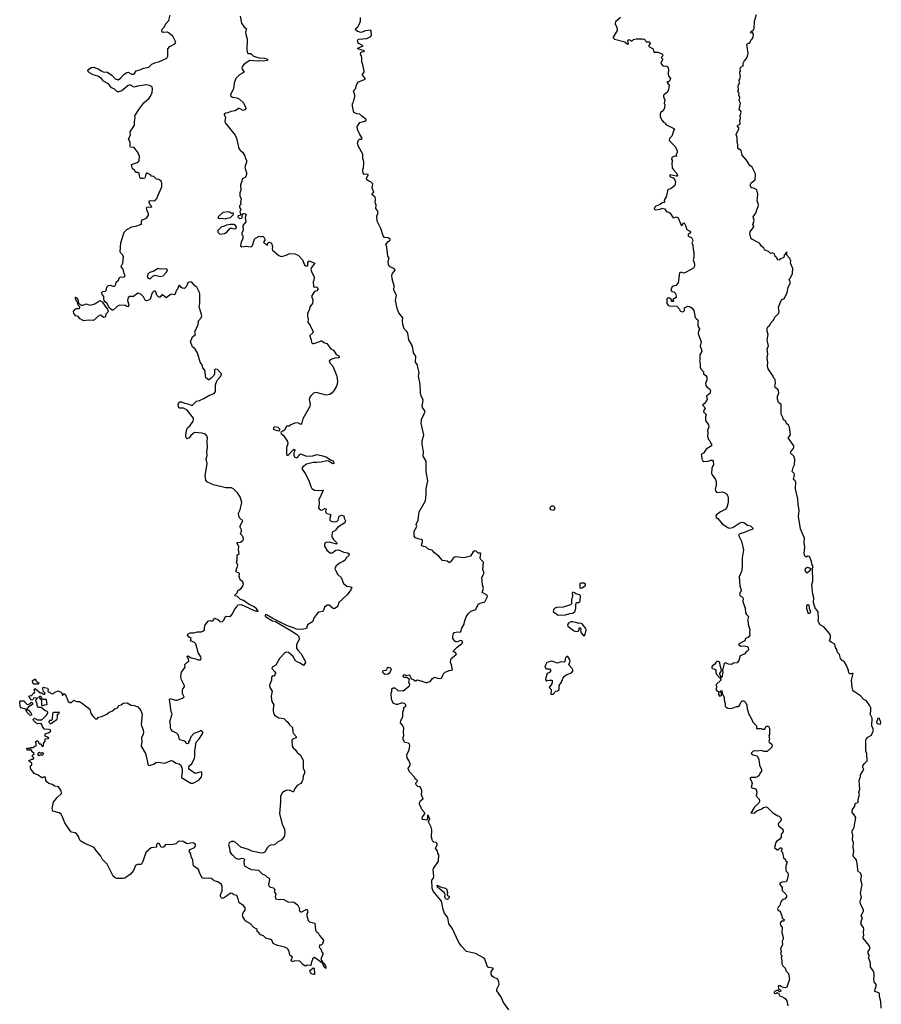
# Model space of a CAD drawing. Extents: x 2535812 to 2752880, y 540738 to 728399.
# Tile 3 of 213: x 2631882 to 2643726, y 555458 to 568995. Entities that reach past the tile are written whole.
import ezdxf

# ---------------------------------------------------------------- set-up
doc = ezdxf.new("R2010")
doc.units = 0

msp = doc.modelspace()

# ---------------------------------------------------------------- linework, layer by layer
at = {"layer": '0CON20XD'}
for points in [[(2633779, 566571), (2633835, 566695), (2633834, 566745), (2633825, 566776), (2633795, 566798), (2633762, 566802), (2633727, 566837), (2633695, 566843), (2633681, 566861), (2633635, 566884), (2633625, 566884), (2633615, 566872), (2633602, 566815), (2633585, 566810), (2633545, 566813), (2633534, 566825), (2633525, 566879), (2633505, 566892), (2633476, 566896), (2633458, 566925), (2633434, 566944), (2633420, 567005), (2633498, 567032), (2633520, 567050), (2633526, 567065), (2633529, 567115), (2633509, 567165), (2633455, 567238), (2633405, 567244), (2633400, 567250), (2633399, 567305), (2633376, 567355), (2633403, 567405), (2633401, 567455), (2633460, 567545), (2633458, 567595), (2633467, 567645), (2633466, 567675), (2633521, 567759), (2633590, 567850), (2633660, 567915), (2633679, 567941), (2633703, 567995), (2633709, 568045), (2633701, 568071), (2633665, 568092), (2633625, 568100), (2633499, 568081), (2633455, 568068), (2633395, 568099), (2633375, 568089), (2633285, 568017), (2633245, 568001), (2633225, 568004), (2633182, 568042), (2633145, 568060), (2633101, 568111), (2633035, 568151), (2633008, 568188), (2632958, 568218), (2632890, 568235), (2632827, 568275), (2632818, 568295), (2632834, 568316), (2632870, 568335), (2632895, 568340), (2632968, 568315), (2633001, 568291), (2633029, 568279), (2633087, 568273), (2633154, 568225), (2633193, 568183), (2633235, 568170), (2633269, 568191), (2633316, 568245), (2633355, 568269), (2633375, 568271), (2633424, 568246), (2633445, 568246), (2633460, 568255), (2633485, 568290), (2633545, 568308), (2633585, 568327), (2633655, 568344), (2633699, 568381), (2633738, 568402), (2633805, 568420), (2633905, 568464), (2633918, 568495), (2633920, 568595), (2633946, 568624), (2634016, 568664), (2634026, 568685), (2633986, 568766), (2633928, 568815), (2633913, 568823), (2633855, 568820), (2633842, 568825), (2633837, 568835), (2633838, 568862), (2633873, 568895), (2633884, 568935), (2633932, 568985), (2633948, 569055)], [(2634912, 569042), (2634930, 568945), (2634965, 568899), (2634998, 568868), (2634987, 568825), (2634989, 568795), (2635011, 568725), (2635003, 568575), (2635012, 568535), (2635025, 568528), (2635059, 568529), (2635089, 568499), (2635124, 568484), (2635175, 568468), (2635247, 568465), (2635280, 568455), (2635291, 568445), (2635282, 568435), (2635235, 568426), (2635185, 568431), (2635145, 568424), (2635045, 568432), (2634968, 568385), (2634943, 568357), (2634935, 568335), (2634940, 568315), (2634966, 568275), (2634955, 568262), (2634903, 568237), (2634852, 568185), (2634829, 568125), (2634827, 568067), (2634816, 568034), (2634780, 567965), (2634782, 567945), (2634809, 567929), (2634865, 567922), (2634902, 567902), (2634955, 567856), (2634988, 567795), (2634989, 567775), (2634975, 567754), (2634955, 567748), (2634905, 567772), (2634888, 567772), (2634845, 567741), (2634785, 567734), (2634745, 567714), (2634715, 567709), (2634692, 567695), (2634692, 567685), (2634710, 567655), (2634702, 567595), (2634707, 567575), (2634842, 567405), (2634862, 567365), (2634895, 567225), (2634912, 567202), (2634944, 567175), (2634977, 567125), (2634982, 567095), (2634999, 567065), (2635000, 567035), (2634978, 566965), (2634999, 566889), (2635000, 566865), (2634985, 566830), (2634952, 566812), (2634940, 566805), (2634937, 566775), (2634917, 566725), (2634922, 566648), (2634908, 566615), (2634908, 566575), (2634927, 566525), (2634918, 566485), (2634920, 566455), (2634902, 566435), (2634902, 566415), (2634920, 566385), (2634910, 566355), (2634920, 566315), (2634907, 566303), (2634885, 566300), (2634880, 566285), (2634905, 566262), (2634932, 566268), (2634940, 566275), (2634940, 566305), (2634954, 566326), (2634965, 566332), (2634985, 566327), (2634993, 566315), (2634982, 566275), (2634990, 566215), (2634950, 566165), (2634952, 566095), (2634932, 566055), (2634950, 566025), (2634950, 565985), (2634924, 565935), (2634917, 565885), (2634935, 565874), (2634985, 565882), (2635065, 565874), (2635081, 565889), (2635111, 565975), (2635125, 565990), (2635175, 566020), (2635195, 566010), (2635225, 566017), (2635238, 566005), (2635250, 565975), (2635250, 565965), (2635233, 565937), (2635238, 565925), (2635269, 565909), (2635285, 565890), (2635299, 565931), (2635315, 565934), (2635344, 565924), (2635359, 565875), (2635351, 565845), (2635356, 565825), (2635442, 565752), (2635465, 565742), (2635485, 565741), (2635545, 565755), (2635580, 565775), (2635595, 565781), (2635666, 565776), (2635712, 565755), (2635768, 565695), (2635797, 565625), (2635815, 565609), (2635835, 565607), (2635843, 565615), (2635844, 565656), (2635855, 565680), (2635938, 565645), (2635891, 565589), (2635884, 565565), (2635891, 565531), (2635928, 565455), (2635926, 565415), (2635918, 565392), (2635922, 565325), (2635928, 565318), (2635955, 565322), (2635968, 565318), (2635982, 565305), (2635982, 565285), (2635965, 565268), (2635935, 565257), (2635923, 565245), (2635894, 565195), (2635912, 565145), (2635906, 565095), (2635871, 565049), (2635867, 565015), (2635839, 564955), (2635837, 564917), (2635846, 564874), (2635842, 564835), (2635875, 564789), (2635916, 564705), (2635911, 564689), (2635870, 564655), (2635868, 564645), (2635890, 564595), (2635892, 564555), (2635905, 564544), (2635925, 564543), (2635992, 564565), (2636025, 564579), (2636035, 564578), (2636062, 564555), (2636105, 564541), (2636161, 564471), (2636195, 564451), (2636230, 564390), (2636267, 564375), (2636274, 564365), (2636277, 564355), (2636264, 564346), (2636215, 564341), (2636172, 564328), (2636147, 564315), (2636138, 564302), (2636145, 564276), (2636185, 564230), (2636242, 564092), (2636252, 564025), (2636246, 563985), (2636237, 563955), (2636205, 563899), (2636175, 563863), (2636145, 563843), (2636095, 563833), (2635955, 563871), (2635922, 563858), (2635885, 563825), (2635871, 563805), (2635862, 563775), (2635874, 563705), (2635868, 563675), (2635773, 563507), (2635759, 563451), (2635745, 563431), (2635705, 563450), (2635665, 563447), (2635610, 563425), (2635585, 563407), (2635560, 563405), (2635544, 563396), (2635525, 563358), (2635473, 563317), (2635478, 563305), (2635510, 563280), (2635564, 563194), (2635568, 563165), (2635548, 563112), (2635548, 563018), (2635556, 563006), (2635574, 563006), (2635635, 563078), (2635655, 563088), (2635662, 563082), (2635662, 563065), (2635652, 563038), (2635650, 563005), (2635660, 562985), (2635685, 562972), (2635705, 562981), (2635731, 563019), (2635744, 563026), (2635825, 562996), (2635910, 563000), (2635965, 563019), (2636028, 563005), (2636096, 562986), (2636154, 562944), (2636182, 562932), (2636196, 562915), (2636199, 562891), (2636185, 562889), (2636125, 562924), (2636105, 562929), (2636025, 562911), (2635968, 562908)], [(2638605, 555380), (2638532, 555485), (2638498, 555565), (2638442, 555645), (2638443, 555667), (2638472, 555728), (2638470, 555765), (2638453, 555803), (2638395, 555832), (2638377, 555847), (2638365, 555870), (2638363, 555905), (2638392, 555945), (2638390, 555955), (2638330, 555965), (2638312, 555975), (2638275, 556080), (2638265, 556092), (2638147, 556157), (2638025, 556183), (2637951, 556261), (2637919, 556309), (2637829, 556505), (2637779, 556565), (2637766, 556645), (2637755, 556670), (2637723, 556705), (2637705, 556760), (2637681, 556875), (2637565, 557014), (2637551, 557055), (2637547, 557165), (2637569, 557191), (2637576, 557215), (2637566, 557305), (2637569, 557325), (2637637, 557427), (2637642, 557515), (2637628, 557535), (2637627, 557565), (2637598, 557605), (2637620, 557645), (2637619, 557669), (2637605, 557682), (2637575, 557688), (2637558, 557705), (2637550, 557725), (2637543, 557755), (2637547, 557855), (2637538, 557895), (2637500, 557965), (2637500, 557975), (2637518, 558005), (2637498, 558058), (2637490, 558055), (2637490, 558015), (2637480, 557990), (2637425, 558000), (2637413, 558013), (2637418, 558035), (2637450, 558075), (2637450, 558085), (2637448, 558095), (2637410, 558135), (2637397, 558175), (2637378, 558205), (2637378, 558225), (2637391, 558259), (2637430, 558285), (2637400, 558345), (2637408, 558365), (2637408, 558395), (2637397, 558435), (2637385, 558447), (2637355, 558453), (2637334, 558474), (2637327, 558495), (2637331, 558509), (2637350, 558525), (2637348, 558535), (2637325, 558552), (2637306, 558586), (2637245, 558650), (2637225, 558680), (2637220, 558705), (2637248, 558742), (2637248, 558762), (2637232, 558812), (2637209, 558845), (2637204, 558894), (2637235, 558950), (2637244, 559015), (2637239, 559035), (2637225, 559050), (2637175, 559058), (2637155, 559100), (2637153, 559125), (2637164, 559155), (2637157, 559205), (2637162, 559255), (2637144, 559294), (2637117, 559327), (2637120, 559355), (2637148, 559415), (2637148, 559475), (2637162, 559515), (2637163, 559537), (2637190, 559555), (2637190, 559575), (2637170, 559595), (2637145, 559600), (2637125, 559600), (2637075, 559580), (2637055, 559580), (2637015, 559598), (2636994, 559654), (2636990, 559735), (2636997, 559757), (2636998, 559795), (2637015, 559808), (2637037, 559807), (2637081, 559771), (2637155, 559768), (2637242, 559835), (2637246, 559856), (2637232, 559885), (2637240, 559925), (2637205, 559952), (2637165, 559950), (2637152, 559965), (2637153, 559977), (2637165, 559990), (2637195, 559980), (2637236, 559986), (2637250, 559970), (2637261, 559931), (2637294, 559924), (2637320, 559905), (2637330, 559905), (2637345, 559920), (2637395, 559906), (2637465, 559880), (2637480, 559880), (2637525, 559898), (2637555, 559937), (2637585, 559954), (2637645, 559939), (2637675, 559940), (2637684, 559946), (2637701, 559995), (2637730, 560025), (2637785, 560047), (2637832, 560055), (2637818, 560125), (2637806, 560155), (2637807, 560193), (2637815, 560210), (2637879, 560261), (2637888, 560275), (2637874, 560294), (2637845, 560302), (2637842, 560315), (2637895, 560370), (2637955, 560412), (2637966, 560424), (2637968, 560435), (2637963, 560453), (2637945, 560460), (2637895, 560441), (2637875, 560443), (2637862, 560452), (2637837, 560485), (2637834, 560515), (2637843, 560557), (2637855, 560570), (2637895, 560578), (2637935, 560573), (2637945, 560582), (2637960, 560630), (2637993, 560685), (2637997, 560715), (2638020, 560785), (2638049, 560825), (2638085, 560861), (2638150, 560885), (2638160, 560915), (2638180, 560935), (2638185, 560960), (2638210, 560975), (2638277, 560993), (2638300, 561035), (2638311, 561065), (2638307, 561085), (2638238, 561118), (2638257, 561175), (2638243, 561225), (2638233, 561325), (2638266, 561385), (2638249, 561435), (2638257, 561537), (2638221, 561571), (2638211, 561591), (2638220, 561655), (2638215, 561660), (2638185, 561660), (2638155, 561688), (2638138, 561692), (2638115, 561678), (2638081, 561619), (2637985, 561598), (2637870, 561610), (2637839, 561591), (2637815, 561550), (2637795, 561532), (2637783, 561533), (2637759, 561549), (2637695, 561560), (2637645, 561617), (2637584, 561664), (2637555, 561698), (2637532, 561708), (2637505, 561710), (2637467, 561747), (2637431, 561751), (2637411, 561761), (2637407, 561775), (2637420, 561815), (2637420, 561835), (2637409, 561849), (2637374, 561854), (2637325, 561870), (2637305, 561892), (2637306, 561964), (2637342, 562025), (2637334, 562055), (2637359, 562115), (2637366, 562155), (2637375, 562227), (2637461, 562379), (2637471, 562465), (2637468, 562545), (2637491, 562655), (2637469, 562785), (2637469, 562925), (2637429, 562995), (2637434, 563054), (2637414, 563164), (2637414, 563205), (2637437, 563285), (2637399, 563445), (2637404, 563496), (2637444, 563575), (2637454, 563614), (2637423, 563653), (2637414, 563675), (2637426, 563765), (2637401, 563825), (2637393, 563863), (2637388, 563985), (2637364, 564095), (2637371, 564145), (2637347, 564255), (2637324, 564284), (2637327, 564367), (2637294, 564414), (2637280, 564505), (2637230, 564595), (2637217, 564687), (2637205, 564710), (2637169, 564745), (2637148, 564805), (2637142, 564855), (2637149, 564895), (2637093, 564963), (2637070, 565025), (2637050, 565135), (2637061, 565205), (2637024, 565275), (2637029, 565335), (2637004, 565434), (2636999, 565485), (2637000, 565495), (2637042, 565555), (2637022, 565575), (2636973, 565595), (2636950, 565625), (2636946, 565674), (2636960, 565715), (2636942, 565745), (2636928, 565868), (2636913, 565905), (2636945, 565943), (2636975, 565963), (2636976, 565975), (2636945, 565994), (2636895, 566000), (2636877, 566025), (2636846, 566126), (2636794, 566225), (2636790, 566295), (2636810, 566345), (2636796, 566376), (2636777, 566397), (2636780, 566445), (2636768, 566485), (2636772, 566525), (2636768, 566555), (2636723, 566593), (2636748, 566625), (2636727, 566677), (2636736, 566736), (2636715, 566762), (2636675, 566778), (2636654, 566794), (2636651, 566815), (2636674, 566855), (2636671, 566865), (2636655, 566872), (2636615, 566867), (2636604, 566885), (2636598, 566925), (2636600, 566945), (2636610, 566955), (2636613, 567025), (2636612, 567045), (2636597, 567087), (2636598, 567145), (2636539, 567249), (2636527, 567295), (2636541, 567339), (2636555, 567352), (2636587, 567353), (2636590, 567365), (2636556, 567416), (2636524, 567484), (2636521, 567525), (2636558, 567582), (2636625, 567600), (2636643, 567615), (2636643, 567623), (2636585, 567668), (2636557, 567697), (2636515, 567698), (2636475, 567720), (2636458, 567805), (2636458, 567842), (2636467, 567853), (2636475, 567890), (2636490, 567935), (2636490, 567955), (2636470, 568015), (2636500, 568045), (2636514, 568095), (2636532, 568135), (2636630, 568175), (2636630, 568185), (2636593, 568235), (2636592, 568245), (2636617, 568273), (2636618, 568285), (2636600, 568375), (2636584, 568414), (2636583, 568475), (2636568, 568525), (2636570, 568545), (2636585, 568553), (2636615, 568558), (2636622, 568565), (2636530, 568595), (2636532, 568605), (2636602, 568635), (2636544, 568665), (2636529, 568685), (2636526, 568705), (2636535, 568722), (2636545, 568726), (2636655, 568734), (2636707, 568765), (2636720, 568785), (2636714, 568835), (2636705, 568849), (2636635, 568843), (2636575, 568819), (2636525, 568831), (2636497, 568855), (2636503, 568875), (2636530, 568895), (2636558, 568945), (2636569, 568981), (2636568, 569025)], [(2640140, 569025), (2640070, 568965), (2640067, 568937), (2640090, 568885), (2640093, 568847), (2640042, 568755), (2640040, 568745), (2640060, 568725), (2640202, 568692), (2640235, 568660), (2640250, 568665), (2640242, 568705), (2640255, 568722), (2640280, 568715), (2640295, 568700), (2640320, 568720), (2640355, 568731), (2640445, 568732), (2640465, 568728), (2640479, 568719), (2640495, 568690), (2640535, 568690), (2640545, 568680), (2640550, 568665), (2640530, 568645), (2640532, 568625), (2640590, 568595), (2640594, 568564), (2640605, 568550), (2640655, 568548), (2640707, 568527), (2640720, 568515), (2640722, 568498), (2640700, 568475), (2640717, 568457), (2640718, 568445), (2640697, 568395), (2640725, 568362), (2640776, 568356), (2640790, 568345), (2640802, 568315), (2640794, 568244), (2640802, 568222), (2640830, 568185), (2640815, 568148), (2640802, 568138), (2640785, 568140), (2640780, 568135), (2640809, 568095), (2640802, 568035), (2640783, 567995), (2640745, 567971), (2640734, 567955), (2640734, 567934), (2640752, 567895), (2640740, 567845), (2640750, 567825), (2640746, 567784), (2640729, 567741), (2640692, 567718), (2640684, 567696), (2640684, 567664), (2640708, 567615), (2640735, 567580), (2640757, 567577), (2640760, 567565), (2640782, 567545), (2640875, 567498), (2640890, 567485), (2640873, 567477), (2640847, 567395), (2640815, 567360), (2640810, 567345), (2640815, 567330), (2640887, 567257), (2640918, 567198), (2640918, 567172), (2640908, 567135), (2640910, 567115), (2640885, 567120), (2640845, 567098), (2640840, 567075), (2640858, 567055), (2640848, 567025), (2640853, 566955), (2640872, 566925), (2640915, 566882), (2640926, 566855), (2640915, 566844), (2640905, 566844), (2640825, 566860), (2640820, 566855), (2640820, 566845), (2640830, 566835), (2640865, 566822), (2640890, 566795), (2640896, 566765), (2640888, 566715), (2640835, 566670), (2640792, 566658), (2640769, 566561), (2640743, 566515), (2640745, 566482), (2640715, 566476), (2640685, 566452), (2640625, 566429), (2640612, 566415), (2640606, 566395), (2640612, 566385), (2640625, 566381), (2640685, 566391), (2640715, 566403), (2640744, 566394), (2640780, 566355), (2640805, 566350), (2640823, 566333), (2640865, 566272), (2640887, 566273), (2640905, 566282), (2640935, 566272), (2640975, 566170), (2640985, 566160), (2641005, 566200), (2641015, 566200), (2641033, 566167), (2641055, 566112), (2641096, 566086), (2641102, 566075), (2641099, 566061), (2641070, 566045), (2641070, 566025), (2641080, 566015), (2641119, 565999), (2641133, 565973), (2641136, 565954), (2641123, 565925), (2641136, 565896), (2641138, 565835), (2641148, 565805), (2641147, 565725), (2641140, 565695), (2641158, 565638), (2641160, 565605), (2641145, 565580), (2641035, 565517), (2641005, 565510), (2640975, 565524), (2640954, 565516), (2640933, 565375), (2640901, 565339), (2640850, 565325), (2640832, 565275), (2640845, 565258), (2640875, 565251), (2640898, 565228), (2640908, 565195), (2640904, 565176), (2640862, 565148), (2640870, 565125), (2640865, 565120), (2640842, 565122), (2640840, 565135), (2640848, 565148), (2640832, 565152), (2640805, 565170), (2640790, 565165), (2640780, 565155), (2640780, 565095), (2640795, 565070), (2640811, 565061), (2640915, 565057), (2640954, 565014), (2640958, 564995), (2640966, 564986), (2640990, 564980), (2641005, 564981), (2641020, 564995), (2641020, 565035), (2641065, 565056), (2641095, 565050), (2641127, 565027), (2641150, 564995), (2641168, 564898), (2641188, 564882), (2641210, 564865), (2641202, 564835), (2641204, 564795), (2641210, 564770), (2641227, 564745), (2641227, 564735), (2641213, 564715), (2641208, 564675), (2641243, 564595), (2641250, 564565), (2641237, 564507), (2641256, 564456), (2641258, 564435), (2641230, 564385), (2641232, 564315), (2641228, 564295), (2641238, 564275), (2641237, 564217), (2641244, 564194), (2641282, 564155), (2641282, 564125), (2641313, 564103), (2641329, 564079), (2641328, 564042), (2641310, 563995), (2641312, 563965), (2641331, 563941), (2641368, 563915), (2641378, 563895), (2641368, 563855), (2641323, 563817), (2641332, 563775), (2641318, 563755), (2641311, 563729), (2641268, 563695), (2641300, 563665), (2641303, 563655), (2641287, 563625), (2641283, 563605), (2641317, 563565), (2641308, 563535), (2641310, 563485), (2641352, 563425), (2641353, 563395), (2641337, 563345), (2641342, 563315), (2641338, 563265), (2641352, 563225), (2641370, 563205), (2641380, 563175), (2641390, 563165), (2641390, 563135), (2641320, 563090), (2641282, 563035), (2641252, 563015), (2641253, 562997), (2641260, 562955), (2641275, 562928), (2641285, 562922), (2641345, 562926), (2641385, 562940), (2641405, 562938), (2641416, 562926), (2641420, 562875)], [(2641780, 567605), (2641791, 567635), (2641784, 567676), (2641799, 567725), (2641795, 567737), (2641773, 567755), (2641792, 567845), (2641774, 567885), (2641781, 567925), (2641769, 567955), (2641770, 567985), (2641752, 568005), (2641762, 568035), (2641757, 568083), (2641778, 568125), (2641772, 568165), (2641782, 568178), (2641790, 568215), (2641782, 568255), (2641783, 568275), (2641792, 568295), (2641788, 568322), (2641795, 568340), (2641825, 568360), (2641828, 568395), (2641842, 568425), (2641875, 568462), (2641888, 568495), (2641898, 568535), (2641877, 568655), (2641895, 568672), (2641915, 568670), (2641920, 568675), (2641942, 568728), (2641958, 568742), (2641967, 568763), (2641970, 568795), (2641960, 568805), (2641958, 568818), (2641935, 568810), (2641930, 568825), (2641945, 568840), (2641958, 568842), (2641977, 568873), (2641982, 568975), (2642012, 569065)], [(2643726, 555405), (2643722, 555495), (2643702, 555565), (2643700, 555605), (2643690, 555615), (2643638, 555635), (2643640, 555665), (2643660, 555725), (2643629, 555765), (2643623, 555805), (2643630, 555835), (2643628, 555885), (2643608, 555928), (2643578, 555968), (2643578, 556028), (2643553, 556087), (2643558, 556135), (2643547, 556157), (2643547, 556183), (2643572, 556225), (2643569, 556239), (2643558, 556265), (2643477, 556365), (2643476, 556384), (2643487, 556407), (2643481, 556445), (2643486, 556495), (2643482, 556515), (2643448, 556555), (2643451, 556595), (2643468, 556645), (2643448, 556675), (2643482, 556745), (2643482, 556755), (2643443, 556825), (2643434, 556865), (2643440, 556895), (2643456, 556925), (2643438, 556985), (2643463, 557105), (2643446, 557165), (2643456, 557225), (2643444, 557254), (2643403, 557295), (2643400, 557365), (2643385, 557440), (2643378, 557455), (2643352, 557472), (2643340, 557505), (2643348, 557565), (2643340, 557615), (2643343, 557683), (2643330, 557715), (2643336, 557784), (2643326, 557826), (2643330, 557855), (2643347, 557875), (2643353, 557895), (2643377, 558025), (2643353, 558065), (2643327, 558095), (2643324, 558116), (2643333, 558145), (2643360, 558175), (2643372, 558225), (2643407, 558233), (2643407, 558275), (2643428, 558342), (2643418, 558375), (2643430, 558415), (2643422, 558538), (2643442, 558585), (2643442, 558615), (2643488, 558685), (2643472, 558715), (2643472, 558735), (2643490, 558765), (2643530, 558805), (2643529, 558901), (2643512, 558945), (2643514, 559086), (2643519, 559105), (2643540, 559130), (2643593, 559157), (2643618, 559225), (2643612, 559255), (2643598, 559285), (2643602, 559392), (2643573, 559445), (2643582, 559488), (2643581, 559535), (2643570, 559560), (2643521, 559631), (2643485, 559650), (2643440, 559700), (2643345, 559763), (2643336, 559775), (2643326, 559814), (2643317, 559915), (2643340, 560005), (2643325, 560008), (2643315, 560000), (2643295, 560000), (2643280, 560015), (2643277, 560047), (2643248, 560118), (2643215, 560170), (2643190, 560185), (2643164, 560214), (2643153, 560265), (2643122, 560295), (2643113, 560335), (2643097, 560365), (2643088, 560408), (2643037, 560435), (2643013, 560455), (2643030, 560495), (2643028, 560525), (2643014, 560554), (2642935, 560647), (2642885, 560677), (2642856, 560725), (2642862, 560765), (2642856, 560845), (2642847, 560867), (2642816, 560906), (2642792, 560982), (2642799, 561045), (2642786, 561095), (2642769, 561225), (2642786, 561276), (2642782, 561455), (2642790, 561475), (2642775, 561500), (2642766, 561545), (2642740, 561615), (2642715, 561619), (2642695, 561607), (2642680, 561615), (2642670, 561635), (2642667, 561655), (2642677, 561743), (2642666, 561806), (2642670, 561865), (2642614, 561995), (2642590, 562165), (2642596, 562245), (2642584, 562334), (2642578, 562408), (2642546, 562545), (2642550, 562635), (2642543, 562653), (2642520, 562675), (2642533, 562735), (2642527, 562755), (2642503, 562785), (2642515, 562840), (2642532, 562875), (2642538, 562948), (2642523, 562995), (2642477, 563035), (2642481, 563055), (2642522, 563108), (2642524, 563135), (2642447, 563245), (2642479, 563285), (2642464, 563394), (2642450, 563420), (2642425, 563442), (2642408, 563478), (2642380, 563495), (2642374, 563525), (2642348, 563572), (2642348, 563705), (2642312, 563732), (2642297, 563777), (2642297, 563825), (2642316, 563855), (2642311, 563895), (2642302, 563912), (2642272, 563935), (2642264, 563954), (2642273, 563995), (2642266, 564046), (2642245, 564070), (2642240, 564095), (2642169, 564195), (2642164, 564225), (2642168, 564285), (2642161, 564305), (2642158, 564345), (2642168, 564395), (2642158, 564472), (2642176, 564505), (2642156, 564595), (2642169, 564665), (2642157, 564707), (2642157, 564755), (2642167, 564773), (2642194, 564796), (2642207, 564825), (2642245, 564863), (2642264, 564906), (2642318, 564962), (2642321, 564985), (2642314, 565035), (2642319, 565055), (2642352, 565145), (2642384, 565156), (2642394, 565166), (2642434, 565245), (2642444, 565315), (2642476, 565375), (2642460, 565425), (2642476, 565444), (2642504, 565505), (2642512, 565575), (2642478, 565645), (2642482, 565675), (2642471, 565711), (2642423, 565763), (2642430, 565795), (2642425, 565798), (2642410, 565785), (2642410, 565775), (2642392, 565755), (2642388, 565725), (2642343, 565707), (2642325, 565692), (2642305, 565690), (2642289, 565719), (2642265, 565740), (2642258, 565775), (2642225, 565787), (2642205, 565782), (2642176, 565806), (2642125, 565828), (2642110, 565855), (2642078, 565882), (2642051, 565921), (2641945, 565979), (2641934, 565995), (2641919, 566055), (2641923, 566077), (2641972, 566145), (2641972, 566155), (2641958, 566175), (2641977, 566235), (2641963, 566285), (2642002, 566335), (2642018, 566395), (2642032, 566418), (2642036, 566456), (2642019, 566505), (2642027, 566595), (2642013, 566655), (2641985, 566674), (2641945, 566685), (2641934, 566694), (2641927, 566715), (2641927, 566735), (2641935, 566751), (2641993, 566795), (2641996, 566865), (2641990, 566885), (2641950, 566965), (2641921, 566991), (2641875, 567062), (2641812, 567132), (2641806, 567176), (2641798, 567195), (2641752, 567225), (2641753, 567273), (2641743, 567325), (2641746, 567374), (2641732, 567415), (2641767, 567495), (2641766, 567506), (2641744, 567535), (2641752, 567545), (2641775, 567553), (2641784, 567565), (2641780, 567605)], [(2632010, 558815), (2632035, 558820), (2632045, 558830), (2632065, 558830), (2632078, 558842), (2632078, 558848), (2632050, 558875), (2632062, 558888), (2632078, 558892), (2632080, 558905), (2632050, 558935), (2632050, 558945), (2632038, 558958), (2632025, 558960), (2632015, 558950), (2631985, 558950), (2631980, 558975), (2631985, 558980), (2632025, 558980), (2632035, 558990), (2632065, 558990), (2632092, 559008), (2632108, 559012), (2632110, 559045), (2632102, 559052), (2632100, 559065), (2632115, 559080), (2632128, 559078), (2632138, 559068), (2632142, 559052), (2632155, 559040), (2632168, 559038), (2632178, 559028), (2632182, 559012), (2632198, 559002), (2632210, 559015), (2632210, 559045), (2632230, 559075), (2632232, 559108), (2632275, 559110), (2632280, 559115), (2632265, 559130), (2632230, 559145), (2632232, 559178), (2632275, 559192), (2632310, 559215), (2632305, 559230), (2632287, 559237), (2632222, 559242), (2632193, 559273), (2632187, 559307), (2632175, 559320), (2632133, 559313), (2632105, 559328), (2632072, 559362), (2632068, 559375), (2632085, 559392), (2632125, 559368), (2632185, 559368), (2632252, 559435), (2632270, 559465), (2632270, 559475), (2632255, 559490), (2632232, 559492), (2632178, 559538), (2632147, 559537), (2632132, 559545), (2632122, 559565), (2632120, 559595), (2632102, 559625), (2632102, 559638), (2632128, 559668), (2632075, 559670), (2632068, 559652), (2632058, 559642), (2632045, 559640), (2632010, 559685), (2632012, 559698), (2632048, 559702), (2632052, 559718), (2632075, 559740), (2632085, 559740), (2632090, 559755), (2632082, 559785), (2632095, 559800), (2632165, 559740), (2632185, 559740), (2632205, 559720), (2632228, 559722), (2632230, 559735), (2632208, 559758), (2632200, 559795), (2632205, 559820), (2632262, 559805), (2632271, 559785), (2632268, 559765), (2632272, 559752), (2632295, 559748), (2632315, 559733), (2632335, 559727), (2632345, 559730), (2632365, 559748), (2632415, 559768), (2632449, 559749), (2632460, 559735), (2632465, 559710), (2632475, 559710), (2632495, 559730), (2632522, 559695), (2632549, 559619), (2632570, 559605), (2632595, 559608), (2632625, 559637), (2632662, 559622), (2632705, 559619), (2632745, 559592), (2632844, 559515), (2632861, 559455), (2632893, 559413), (2632924, 559384), (2632935, 559382), (2632945, 559384), (2632967, 559405), (2633013, 559417), (2633081, 559449), (2633113, 559475), (2633157, 559493), (2633195, 559524), (2633226, 559534), (2633244, 559566), (2633275, 559576), (2633305, 559596), (2633357, 559603), (2633415, 559572), (2633455, 559566), (2633505, 559547), (2633546, 559496), (2633566, 559445), (2633552, 559305), (2633579, 559225), (2633582, 559195), (2633579, 559171), (2633555, 559120), (2633563, 559065), (2633553, 559005), (2633611, 558905), (2633638, 558788), (2633641, 558755), (2633647, 558747), (2633665, 558741), (2633695, 558748), (2633725, 558759), (2633755, 558781), (2633785, 558789), (2633875, 558771), (2633965, 558808), (2633984, 558804), (2634032, 558775), (2634075, 558766), (2634097, 558745), (2634116, 558695), (2634117, 558645), (2634104, 558595), (2634108, 558578), (2634235, 558496), (2634265, 558497), (2634345, 558539), (2634380, 558585), (2634386, 558605), (2634387, 558645), (2634376, 558656), (2634295, 558630), (2634218, 558685), (2634208, 558698), (2634210, 558735), (2634248, 558762), (2634286, 558844), (2634289, 558865), (2634288, 558945), (2634308, 559062), (2634355, 559110), (2634400, 559185), (2634398, 559198), (2634378, 559218), (2634365, 559220), (2634352, 559208), (2634275, 559180), (2634234, 559136), (2634222, 559095), (2634200, 559065), (2634200, 559045), (2634185, 559040), (2634150, 559075), (2634085, 559092), (2634074, 559114), (2634065, 559158), (2634038, 559185), (2633984, 559214), (2633963, 559235), (2633956, 559255), (2633957, 559305), (2633947, 559345), (2633977, 559445), (2633964, 559485), (2633940, 559655), (2633945, 559662), (2634025, 559637), (2634045, 559637), (2634122, 559665), (2634142, 559685), (2634122, 559732), (2634119, 559775), (2634125, 559797), (2634148, 559822), (2634149, 559835), (2634105, 559920), (2634096, 559955), (2634102, 560002), (2634106, 560025), (2634158, 560095), (2634152, 560128), (2634178, 560155), (2634207, 560175), (2634204, 560204), (2634183, 560233), (2634195, 560250), (2634240, 560220), (2634285, 560213), (2634335, 560194), (2634366, 560194), (2634378, 560215), (2634372, 560235), (2634336, 560295), (2634304, 560415), (2634285, 560434), (2634230, 560455), (2634238, 560488), (2634205, 560510), (2634190, 560535), (2634192, 560545), (2634225, 560564), (2634275, 560564), (2634325, 560579), (2634375, 560581), (2634415, 560591), (2634423, 560605), (2634420, 560635), (2634432, 560675), (2634475, 560730), (2634495, 560736), (2634525, 560726), (2634535, 560729), (2634565, 560766), (2634607, 560747), (2634639, 560719), (2634665, 560718), (2634685, 560736), (2634715, 560792), (2634765, 560788), (2634790, 560805), (2634806, 560825), (2634834, 560886), (2634865, 560922), (2634882, 560948), (2634925, 560956), (2635095, 560875), (2635135, 560863), (2635158, 560865), (2635136, 560896), (2635105, 560922), (2635034, 560954), (2634960, 561010), (2634915, 561023), (2634876, 561066), (2634845, 561074), (2634840, 561085), (2634872, 561115), (2634882, 561145), (2634926, 561175), (2634953, 561215), (2634959, 561235), (2634947, 561265), (2634911, 561295), (2634898, 561345), (2634902, 561375), (2634897, 561385), (2634865, 561398), (2634852, 561415), (2634880, 561495), (2634862, 561535), (2634872, 561565), (2634872, 561635), (2634900, 561655), (2634890, 561705), (2634893, 561753), (2634868, 561802), (2634881, 561809), (2634915, 561813), (2634947, 561835), (2634960, 561855), (2634952, 561885), (2634917, 561925), (2634933, 561965), (2634933, 561983), (2634910, 562025), (2634948, 562105), (2634902, 562148), (2634892, 562175), (2634889, 562211), (2634914, 562256), (2634934, 562355), (2634913, 562435), (2634878, 562488), (2634825, 562539), (2634795, 562559), (2634715, 562557), (2634545, 562601), (2634465, 562638), (2634440, 562665), (2634431, 562725), (2634459, 562895), (2634446, 562955), (2634458, 563002), (2634455, 563055), (2634463, 563115), (2634457, 563193), (2634465, 563245), (2634456, 563275), (2634435, 563296), (2634391, 563311), (2634285, 563317), (2634234, 563276), (2634213, 563247), (2634185, 563234), (2634170, 563245), (2634164, 563284), (2634173, 563345), (2634188, 563385), (2634225, 563416), (2634265, 563475), (2634272, 563495), (2634271, 563515), (2634185, 563626), (2634133, 563653), (2634085, 563654), (2634070, 563660), (2634062, 563705), (2634073, 563735), (2634085, 563742), (2634105, 563743), (2634145, 563721), (2634195, 563712), (2634240, 563695), (2634255, 563696), (2634311, 563749), (2634355, 563759), (2634415, 563787), (2634481, 563829), (2634555, 563856), (2634575, 563885), (2634575, 563975), (2634586, 564014), (2634599, 564041), (2634646, 564094), (2634654, 564125), (2634602, 564185), (2634575, 564192), (2634561, 564179), (2634558, 564125), (2634550, 564105), (2634516, 564064), (2634488, 564045), (2634475, 564043), (2634442, 564072), (2634426, 564175), (2634400, 564210), (2634388, 564248), (2634362, 564285), (2634326, 564416), (2634293, 564463), (2634255, 564498), (2634232, 564565), (2634256, 564634), (2634297, 564665), (2634290, 564705), (2634337, 564803), (2634341, 564855), (2634375, 564895), (2634384, 564924), (2634374, 564975), (2634348, 565045), (2634357, 565095), (2634359, 565225), (2634354, 565245), (2634315, 565319), (2634291, 565335), (2634246, 565385), (2634225, 565391), (2634195, 565379), (2634169, 565321), (2634145, 565301), (2634113, 565303), (2634096, 565315), (2634085, 565340), (2634075, 565342), (2634065, 565332), (2634050, 565290), (2634036, 565275), (2634013, 565217), (2634005, 565213), (2633965, 565223), (2633895, 565171), (2633845, 565213), (2633830, 565205), (2633815, 565182), (2633795, 565180), (2633765, 565208), (2633752, 565255), (2633745, 565261), (2633725, 565260), (2633705, 565238), (2633676, 565154), (2633645, 565134), (2633625, 565130), (2633608, 565138), (2633582, 565185), (2633552, 565215), (2633525, 565231), (2633505, 565233), (2633445, 565189), (2633395, 565189), (2633375, 565174), (2633364, 565135), (2633382, 565075), (2633375, 565048), (2633355, 565050), (2633335, 565066), (2633255, 565072), (2633227, 565055), (2633165, 565000), (2633155, 565001), (2633113, 565033), (2633084, 565095), (2633056, 565116), (2633045, 565132), (2633037, 565155), (2633037, 565187), (2633016, 565216), (2633013, 565245), (2633025, 565258), (2633059, 565261), (2633069, 565271), (2633080, 565315), (2633102, 565338), (2633125, 565346), (2633160, 565330), (2633181, 565329), (2633198, 565342), (2633204, 565365), (2633208, 565385), (2633238, 565412), (2633255, 565451), (2633275, 565458), (2633315, 565457), (2633331, 565475), (2633316, 565506), (2633304, 565565), (2633278, 565595), (2633280, 565610), (2633300, 565645), (2633308, 565735), (2633298, 565758), (2633270, 565785), (2633265, 565805), (2633274, 565925), (2633318, 566075), (2633355, 566108), (2633422, 566148), (2633491, 566159), (2633554, 566185), (2633557, 566225), (2633568, 566245), (2633625, 566268), (2633654, 566305), (2633654, 566325), (2633632, 566365), (2633625, 566407), (2633635, 566416), (2633655, 566421), (2633685, 566418), (2633697, 566425), (2633672, 566452), (2633662, 566485), (2633663, 566505), (2633685, 566511), (2633726, 566504), (2633745, 566508), (2633765, 566534), (2633779, 566571)], [(2634705, 566256), (2634735, 566264), (2634778, 566275), (2634820, 566315), (2634818, 566338), (2634795, 566330), (2634768, 566348), (2634745, 566354), (2634675, 566343), (2634610, 566285), (2634608, 566275), (2634610, 566265), (2634625, 566260), (2634655, 566264), (2634705, 566256)], [(2634635, 566047), (2634695, 566053), (2634735, 566080), (2634773, 566127), (2634795, 566128), (2634825, 566117), (2634856, 566124), (2634860, 566145), (2634850, 566165), (2634825, 566180), (2634775, 566179), (2634725, 566168), (2634685, 566150), (2634655, 566148), (2634605, 566097), (2634606, 566075), (2634635, 566047)], [(2633675, 565433), (2633712, 565468), (2633745, 565481), (2633815, 565466), (2633852, 565475), (2633905, 565526), (2633912, 565555), (2633903, 565565), (2633885, 565571), (2633815, 565566), (2633785, 565574), (2633718, 565532), (2633665, 565521), (2633642, 565495), (2633634, 565464), (2633649, 565439), (2633675, 565433)], [(2632765, 564856), (2632745, 564862), (2632715, 564880), (2632685, 564912), (2632655, 564924), (2632628, 564955), (2632620, 564985), (2632642, 565015), (2632664, 565026), (2632700, 565025), (2632710, 565035), (2632708, 565048), (2632685, 565070), (2632682, 565102), (2632668, 565115), (2632648, 565155), (2632650, 565180), (2632655, 565182), (2632665, 565172), (2632685, 565138), (2632690, 565095), (2632731, 565071), (2632755, 565071), (2632795, 565086), (2632845, 565072), (2632865, 565074), (2632915, 565090), (2632985, 565136), (2633017, 565117), (2633088, 565008), (2633098, 564985), (2633095, 564972), (2633066, 564945), (2633055, 564903), (2633035, 564901), (2632995, 564931), (2632975, 564929), (2632895, 564861), (2632826, 564864), (2632765, 564856)], [(2635445, 563344), (2635457, 563353), (2635458, 563365), (2635435, 563387), (2635385, 563396), (2635370, 563385), (2635366, 563375), (2635375, 563362), (2635445, 563344)], [(2635968, 562908), (2635915, 562905), (2635824, 562886), (2635772, 562845), (2635761, 562825), (2635763, 562815), (2635812, 562752), (2635859, 562645), (2635882, 562575), (2635899, 562549), (2635935, 562528), (2635995, 562522), (2636047, 562527), (2636052, 562522), (2635994, 562395), (2635999, 562345), (2635991, 562285), (2635999, 562269), (2636025, 562253), (2636045, 562256), (2636075, 562274), (2636095, 562268), (2636086, 562235), (2636088, 562218), (2636105, 562204), (2636146, 562196), (2636158, 562185), (2636144, 562136), (2636144, 562114), (2636153, 562103), (2636175, 562097), (2636205, 562091), (2636242, 562095), (2636262, 562115), (2636275, 562170), (2636305, 562184), (2636336, 562175), (2636343, 562143), (2636362, 562105), (2636352, 562075), (2636250, 562015), (2636224, 561976), (2636212, 561968), (2636181, 561955), (2636173, 561917), (2636174, 561885), (2636195, 561847), (2636237, 561805), (2636242, 561795), (2636240, 561785), (2636135, 561810), (2636095, 561806), (2636070, 561790), (2636072, 561755), (2636105, 561702), (2636155, 561661), (2636178, 561665), (2636228, 561702), (2636265, 561708), (2636336, 561676), (2636388, 561665), (2636410, 561650), (2636412, 561635), (2636370, 561595), (2636356, 561565), (2636335, 561548), (2636285, 561529), (2636230, 561485), (2636218, 561465), (2636216, 561444), (2636221, 561425), (2636254, 561365), (2636299, 561325), (2636332, 561245), (2636377, 561207), (2636436, 561196), (2636448, 561188), (2636434, 561155), (2636384, 561086), (2636269, 560981), (2636257, 560935), (2636245, 560923), (2636215, 560899), (2636196, 560896), (2636135, 560944), (2636115, 560944), (2636088, 560932), (2636074, 560916), (2636059, 560875), (2636045, 560858), (2635995, 560850), (2635975, 560836), (2635932, 560775), (2635908, 560715), (2635837, 560673), (2635824, 560626), (2635765, 560611), (2635685, 560614), (2635645, 560634), (2635565, 560659), (2635360, 560760), (2635275, 560812), (2635256, 560814), (2635254, 560795), (2635280, 560775), (2635355, 560732), (2635399, 560719), (2635600, 560600), (2635688, 560548), (2635717, 560515), (2635722, 560475), (2635687, 560405), (2635689, 560355), (2635705, 560326), (2635752, 560275), (2635807, 560175), (2635810, 560155), (2635785, 560118), (2635739, 560149), (2635705, 560160), (2635675, 560182), (2635635, 560245), (2635575, 560294), (2635545, 560301), (2635525, 560289), (2635455, 560210), (2635405, 560122), (2635351, 560095), (2635346, 560075), (2635390, 560030), (2635396, 560015), (2635384, 559976), (2635375, 559968), (2635355, 559972), (2635345, 559957), (2635343, 559915), (2635315, 559844), (2635321, 559815), (2635351, 559761), (2635339, 559695), (2635341, 559645), (2635350, 559620), (2635376, 559576), (2635365, 559525), (2635367, 559493), (2635371, 559465), (2635385, 559435), (2635445, 559395), (2635515, 559386), (2635538, 559358), (2635569, 559339), (2635591, 559301), (2635631, 559265), (2635636, 559205), (2635643, 559185), (2635689, 559135), (2635680, 559120), (2635635, 559102), (2635622, 559088), (2635628, 559005), (2635641, 558985), (2635670, 558960), (2635698, 558918), (2635743, 558885), (2635774, 558825), (2635780, 558805), (2635777, 558705), (2635795, 558665), (2635797, 558635), (2635780, 558595), (2635775, 558545), (2635762, 558515), (2635745, 558495), (2635695, 558464), (2635662, 558425), (2635645, 558380), (2635635, 558379), (2635598, 558398), (2635565, 558402), (2635521, 558389), (2635488, 558365), (2635466, 558315), (2635467, 558245), (2635453, 558075), (2635490, 557935), (2635524, 557864), (2635528, 557815), (2635517, 557765), (2635485, 557717), (2635425, 557685), (2635385, 557649), (2635335, 557646), (2635312, 557638), (2635288, 557615), (2635251, 557549), (2635235, 557540), (2635203, 557537), (2635072, 557562), (2635025, 557584), (2634920, 557620), (2634845, 557686), (2634824, 557696), (2634795, 557698), (2634765, 557681), (2634752, 557655), (2634766, 557605), (2634771, 557555), (2634788, 557525), (2634805, 557511), (2634845, 557471), (2634875, 557456), (2634895, 557454), (2634935, 557468), (2634963, 557463), (2634972, 557445), (2634965, 557415), (2634966, 557376), (2634976, 557356), (2635065, 557312), (2635165, 557304), (2635213, 557253), (2635258, 557235), (2635285, 557208), (2635306, 557196), (2635316, 557175), (2635304, 557105), (2635307, 557085), (2635325, 557067), (2635375, 557057), (2635382, 557045), (2635387, 557035), (2635378, 557005), (2635402, 556975), (2635393, 556935), (2635405, 556910), (2635445, 556900), (2635505, 556903), (2635575, 556861), (2635635, 556866), (2635655, 556860), (2635705, 556822), (2635728, 556775), (2635722, 556755), (2635734, 556734), (2635745, 556728), (2635762, 556728), (2635818, 556762), (2635835, 556760), (2635842, 556725), (2635830, 556705), (2635830, 556675), (2635848, 556608), (2635864, 556594), (2635938, 556575), (2635948, 556475), (2635957, 556457), (2635985, 556440), (2636002, 556402), (2636058, 556338), (2636060, 556325), (2636050, 556315), (2636048, 556292), (2636027, 556273), (2636005, 556270), (2636000, 556245), (2636017, 556227), (2636042, 556172), (2636050, 556165), (2636050, 556145), (2636040, 556135), (2636040, 556115), (2636030, 556105), (2636023, 556073), (2636050, 556035), (2636050, 556020), (2636065, 556020), (2636078, 556005), (2636090, 555975), (2636088, 555952), (2636065, 555970), (2636050, 556020), (2635935, 556102), (2635913, 556087), (2635887, 556025), (2635888, 556002), (2635878, 555992), (2635835, 555998), (2635820, 555985), (2635805, 555984), (2635772, 556005), (2635732, 556052), (2635666, 556054), (2635625, 556040), (2635614, 556064), (2635630, 556105), (2635594, 556135), (2635586, 556185), (2635564, 556224), (2635523, 556243), (2635425, 556268), (2635365, 556292), (2635349, 556339), (2635335, 556348), (2635267, 556365), (2635235, 556400), (2635192, 556415), (2635165, 556448), (2635148, 556458), (2635144, 556485), (2635134, 556495), (2635101, 556515), (2635054, 556564), (2634982, 556605), (2634975, 556620), (2634947, 556667), (2634944, 556684), (2634956, 556715), (2634980, 556750), (2634979, 556785), (2634957, 556817), (2634897, 556855), (2634885, 556910), (2634865, 556954), (2634825, 556964), (2634801, 556981), (2634785, 556984), (2634746, 556964), (2634726, 556944), (2634685, 556916), (2634671, 556911), (2634657, 556917), (2634640, 556945), (2634642, 556965), (2634664, 557016), (2634663, 557085), (2634650, 557110), (2634604, 557144), (2634556, 557156), (2634536, 557176), (2634515, 557187), (2634475, 557193), (2634416, 557186), (2634392, 557195), (2634357, 557255), (2634342, 557312), (2634271, 557361), (2634265, 557380), (2634262, 557445), (2634238, 557485), (2634234, 557525), (2634211, 557565), (2634224, 557585), (2634285, 557612), (2634301, 557645), (2634295, 557658), (2634266, 557676), (2634235, 557673), (2634185, 557666), (2634128, 557695), (2634075, 557701), (2634057, 557693), (2634028, 557662), (2633975, 557649), (2633895, 557653), (2633883, 557647), (2633865, 557624), (2633845, 557616), (2633821, 557625), (2633804, 557665), (2633795, 557671), (2633775, 557670), (2633762, 557655), (2633763, 557617), (2633689, 557611), (2633616, 557544), (2633575, 557423), (2633555, 557388), (2633545, 557382), (2633501, 557379), (2633475, 557365), (2633445, 557298), (2633406, 557245), (2633325, 557192), (2633306, 557186), (2633215, 557186), (2633194, 557195), (2633165, 557220), (2633084, 557384), (2633018, 557448), (2632996, 557496), (2632927, 557575), (2632905, 557616), (2632778, 557668), (2632723, 557703), (2632709, 557715), (2632691, 557765), (2632668, 557798), (2632645, 557814), (2632595, 557826), (2632566, 557855), (2632502, 557955), (2632466, 558046), (2632446, 558076), (2632425, 558089), (2632337, 558115), (2632329, 558151), (2632348, 558235), (2632395, 558300), (2632456, 558354), (2632454, 558394), (2632416, 558446), (2632365, 558457), (2632330, 558480), (2632280, 558495), (2632261, 558511), (2632240, 558535), (2632235, 558580), (2632205, 558580), (2632198, 558572), (2632185, 558570), (2632135, 558610), (2632081, 558631), (2632060, 558665), (2632035, 558690), (2632030, 558705), (2632030, 558735), (2632048, 558752), (2632050, 558775), (2632022, 558792), (2632012, 558802), (2632010, 558815)], [(2641420, 562875), (2641401, 562845), (2641396, 562825), (2641394, 562755), (2641400, 562735), (2641447, 562675), (2641456, 562646), (2641457, 562595), (2641444, 562536), (2641446, 562515), (2641465, 562496), (2641544, 562504), (2641585, 562483), (2641598, 562475), (2641618, 562445), (2641623, 562423), (2641623, 562355), (2641604, 562286), (2641578, 562262), (2641515, 562229), (2641460, 562185), (2641450, 562175), (2641455, 562150), (2641478, 562138), (2641540, 562065), (2641615, 562011), (2641635, 562006), (2641685, 562012), (2641783, 562075), (2641815, 562086), (2641835, 562080), (2641885, 562044), (2641928, 562038), (2641958, 562005), (2641960, 561995), (2641950, 561985), (2641906, 561974), (2641855, 561948), (2641780, 561925), (2641763, 561907), (2641806, 561826), (2641830, 561705), (2641812, 561595), (2641812, 561475), (2641805, 561410), (2641773, 561335), (2641782, 561212), (2641800, 561155), (2641798, 561142), (2641784, 561126), (2641777, 561095), (2641784, 561074), (2641816, 561056), (2641828, 561035), (2641822, 560995), (2641853, 560905), (2641858, 560838), (2641872, 560815), (2641899, 560789), (2641888, 560735), (2641897, 560715), (2641896, 560685), (2641920, 560605), (2641914, 560575), (2641920, 560535), (2641895, 560500), (2641860, 560485), (2641848, 560455), (2641770, 560415), (2641762, 560405), (2641795, 560381), (2641845, 560384), (2641882, 560375), (2641898, 560365), (2641902, 560335), (2641895, 560322), (2641868, 560305), (2641850, 560275), (2641785, 560250), (2641768, 560185), (2641747, 560153), (2641695, 560148), (2641665, 560128), (2641625, 560133), (2641585, 560152), (2641568, 560145), (2641542, 560045), (2641546, 560025), (2641535, 559950), (2641522, 559952), (2641520, 559975), (2641508, 559988), (2641508, 560005), (2641527, 560033), (2641528, 560055), (2641510, 560115), (2641505, 560158), (2641485, 560172), (2641465, 560170), (2641451, 560159), (2641435, 560130), (2641410, 560115), (2641392, 560095), (2641400, 560075), (2641425, 560072), (2641443, 560063), (2641452, 560045), (2641452, 560015), (2641468, 559985), (2641508, 559948), (2641520, 559925), (2641518, 559912), (2641458, 559855), (2641460, 559815), (2641453, 559785), (2641472, 559762), (2641500, 559755), (2641488, 559742), (2641488, 559715), (2641504, 559694), (2641528, 559705), (2641530, 559735), (2641512, 559752), (2641512, 559758), (2641525, 559770), (2641540, 559765), (2641540, 559735), (2641566, 559676), (2641564, 559645), (2641580, 559595), (2641582, 559555), (2641592, 559542), (2641615, 559528), (2641665, 559523), (2641735, 559552), (2641757, 559553), (2641778, 559565), (2641802, 559618), (2641812, 559628), (2641835, 559630), (2641859, 559609), (2641876, 559576), (2641881, 559521), (2641903, 559445), (2641948, 559375), (2641958, 559335), (2642010, 559285), (2642012, 559252), (2642055, 559248), (2642075, 559252), (2642095, 559242), (2642115, 559242), (2642128, 559252), (2642145, 559280), (2642175, 559280), (2642190, 559255), (2642188, 559165), (2642182, 559155), (2642190, 559105), (2642178, 559075), (2642185, 559062), (2642222, 559035), (2642227, 559025), (2642222, 558995), (2642155, 558933), (2642115, 558933), (2642075, 558947), (2642025, 558938), (2641985, 558944), (2641963, 558937), (2641938, 558912), (2641941, 558901), (2641965, 558888), (2642020, 558875), (2642041, 558825), (2642051, 558745), (2642077, 558685), (2642078, 558655), (2642062, 558638), (2642047, 558605), (2642022, 558585), (2641995, 558574), (2641935, 558578), (2641920, 558565), (2641943, 558525), (2641950, 558495), (2641938, 558445), (2641950, 558435), (2641998, 558418), (2642008, 558408), (2642017, 558375), (2642008, 558325), (2642045, 558280), (2642052, 558255), (2642046, 558234), (2641979, 558165), (2641932, 558085), (2641985, 558090), (2642015, 558120), (2642075, 558141), (2642108, 558165), (2642144, 558174), (2642162, 558165), (2642235, 558092), (2642305, 558048), (2642320, 558045), (2642340, 558025), (2642348, 558005), (2642345, 557980), (2642312, 557948), (2642308, 557935), (2642315, 557912), (2642372, 557865), (2642377, 557835), (2642365, 557810), (2642350, 557795), (2642348, 557755), (2642333, 557727), (2642285, 557697), (2642275, 557682), (2642258, 557615), (2642295, 557580), (2642308, 557582), (2642335, 557610), (2642348, 557608), (2642358, 557598), (2642360, 557585), (2642352, 557578), (2642350, 557565), (2642367, 557547), (2642382, 557472), (2642408, 557448), (2642410, 557435), (2642430, 557415), (2642412, 557355), (2642412, 557295), (2642440, 557265), (2642448, 557235), (2642426, 557154), (2642416, 557144), (2642365, 557139), (2642349, 557131), (2642333, 557117), (2642332, 557105), (2642364, 557065), (2642364, 557024), (2642412, 556972), (2642423, 556955), (2642424, 556935), (2642405, 556907), (2642375, 556898), (2642357, 556883), (2642342, 556855), (2642332, 556815), (2642307, 556795), (2642299, 556775), (2642307, 556747), (2642335, 556738), (2642342, 556725), (2642348, 556698), (2642360, 556675), (2642362, 556642), (2642390, 556625), (2642388, 556602), (2642355, 556600), (2642338, 556575), (2642340, 556545), (2642362, 556512), (2642357, 556445), (2642378, 556375), (2642377, 556353), (2642363, 556325), (2642368, 556275), (2642342, 556225), (2642350, 556185), (2642342, 556155), (2642360, 556125), (2642360, 556115), (2642350, 556105), (2642360, 556055), (2642360, 556015), (2642372, 555985), (2642404, 555954), (2642420, 555915), (2642452, 555882), (2642462, 555805), (2642428, 555695), (2642405, 555684), (2642364, 555694), (2642335, 555711), (2642315, 555713), (2642307, 555705), (2642314, 555674), (2642317, 555667), (2642342, 555655), (2642343, 555637), (2642325, 555630), (2642305, 555650), (2642285, 555648), (2642265, 555640), (2642253, 555625), (2642254, 555614), (2642265, 555608), (2642285, 555610), (2642295, 555620), (2642302, 555612), (2642315, 555610), (2642332, 555575), (2642376, 555556), (2642405, 555538), (2642428, 555505), (2642440, 555435)], [(2639225, 562252), (2639240, 562265), (2639240, 562275), (2639237, 562287), (2639218, 562308), (2639193, 562307), (2639170, 562285), (2639175, 562260), (2639225, 562252)], [(2642705, 561387), (2642695, 561393), (2642681, 561425), (2642685, 561450), (2642705, 561468), (2642728, 561465), (2642758, 561445), (2642740, 561415), (2642715, 561393), (2642705, 561387)], [(2639585, 561180), (2639615, 561182), (2639660, 561215), (2639660, 561235), (2639635, 561248), (2639595, 561250), (2639580, 561245), (2639580, 561185), (2639585, 561180)], [(2639285, 560808), (2639385, 560814), (2639445, 560832), (2639486, 560834), (2639516, 560865), (2639528, 560905), (2639528, 560955), (2639535, 560980), (2639565, 560983), (2639582, 560995), (2639587, 561005), (2639590, 561075), (2639578, 561088), (2639525, 561100), (2639510, 561115), (2639485, 561122), (2639477, 561113), (2639481, 561075), (2639468, 561015), (2639466, 560965), (2639455, 560950), (2639355, 560916), (2639265, 560913), (2639240, 560905), (2639222, 560888), (2639215, 560860), (2639285, 560808)], [(2642725, 560828), (2642702, 560895), (2642702, 560935), (2642715, 560956), (2642725, 560955), (2642731, 560945), (2642734, 560904), (2642754, 560855), (2642745, 560831), (2642725, 560828)], [(2639635, 560520), (2639655, 560540), (2639669, 560605), (2639664, 560625), (2639615, 560690), (2639595, 560699), (2639565, 560692), (2639544, 560704), (2639485, 560716), (2639460, 560715), (2639425, 560700), (2639412, 560675), (2639418, 560655), (2639495, 560599), (2639524, 560584), (2639561, 560589), (2639573, 560605), (2639575, 560630), (2639585, 560638), (2639596, 560615), (2639592, 560595), (2639599, 560565), (2639635, 560520)], [(2639215, 559720), (2639250, 559765), (2639275, 559768), (2639297, 559783), (2639298, 559842), (2639332, 559885), (2639350, 559935), (2639370, 559970), (2639395, 559989), (2639466, 560014), (2639485, 560040), (2639486, 560056), (2639478, 560075), (2639430, 560125), (2639448, 560175), (2639440, 560205), (2639415, 560240), (2639405, 560240), (2639385, 560220), (2639378, 560205), (2639377, 560173), (2639367, 560163), (2639324, 560166), (2639275, 560148), (2639195, 560177), (2639130, 560155), (2639108, 560122), (2639102, 560095), (2639114, 560074), (2639125, 560068), (2639165, 560068), (2639182, 560045), (2639165, 560018), (2639132, 560005), (2639113, 559945), (2639112, 559925), (2639125, 559900), (2639135, 559910), (2639164, 559916), (2639200, 559915), (2639202, 559885), (2639197, 559863), (2639162, 559815), (2639190, 559785), (2639183, 559723), (2639215, 559720)], [(2636908, 559998), (2636945, 560003), (2636974, 560025), (2636992, 560065), (2636973, 560083), (2636945, 560089), (2636927, 560075), (2636923, 560055), (2636915, 560047), (2636878, 560042), (2636870, 560035), (2636870, 560025), (2636882, 560012), (2636908, 559998)], [(2632135, 559860), (2632075, 559860), (2632063, 559873), (2632060, 559905), (2632083, 559927), (2632097, 559927), (2632100, 559915), (2632117, 559897), (2632148, 559875), (2632135, 559860)], [(2632025, 559430), (2631978, 559475), (2631972, 559495), (2631980, 559510), (2631896, 559536), (2631887, 559555), (2631882, 559618), (2631895, 559628), (2631945, 559630), (2631950, 559615), (2631980, 559585), (2631995, 559580), (2632028, 559592), (2632045, 559610), (2632058, 559598), (2632058, 559582), (2632001, 559549), (2631980, 559515), (2631993, 559503), (2632005, 559502), (2632036, 559466), (2632046, 559446), (2632045, 559432), (2632025, 559430)], [(2632195, 559560), (2632223, 559577), (2632258, 559582), (2632250, 559645), (2632245, 559650), (2632205, 559650), (2632182, 559672), (2632178, 559688), (2632155, 559690), (2632140, 559675), (2632158, 559668), (2632180, 559635), (2632180, 559575), (2632195, 559560)], [(2632305, 559312), (2632326, 559324), (2632332, 559338), (2632345, 559340), (2632395, 559380), (2632402, 559405), (2632400, 559445), (2632418, 559452), (2632428, 559468), (2632345, 559470), (2632332, 559458), (2632330, 559375), (2632315, 559360), (2632292, 559358), (2632280, 559335), (2632305, 559312)], [(2643715, 559310), (2643720, 559335), (2643695, 559390), (2643672, 559388), (2643670, 559355), (2643660, 559345), (2643662, 559332), (2643685, 559312), (2643715, 559310)], [(2632155, 558880), (2632165, 558890), (2632205, 558890), (2632210, 558905), (2632195, 558918), (2632185, 558910), (2632165, 558910), (2632155, 558920), (2632145, 558920), (2632130, 558905), (2632130, 558885), (2632155, 558880)], [(2637765, 556901), (2637745, 556903), (2637734, 556914), (2637727, 556935), (2637732, 556965), (2637728, 556985), (2637625, 557070), (2637622, 557098), (2637675, 557070), (2637735, 557056), (2637747, 557045), (2637762, 556995), (2637760, 556965), (2637790, 556935), (2637783, 556915), (2637765, 556901)], [(2635925, 555868), (2635895, 555878), (2635878, 555895), (2635870, 555915), (2635870, 555925), (2635885, 555930), (2635915, 555960), (2635930, 555955), (2635935, 555870), (2635925, 555868)]]:
    msp.add_lwpolyline(points, dxfattribs=at)

doc.saveas('drawing.dxf')
